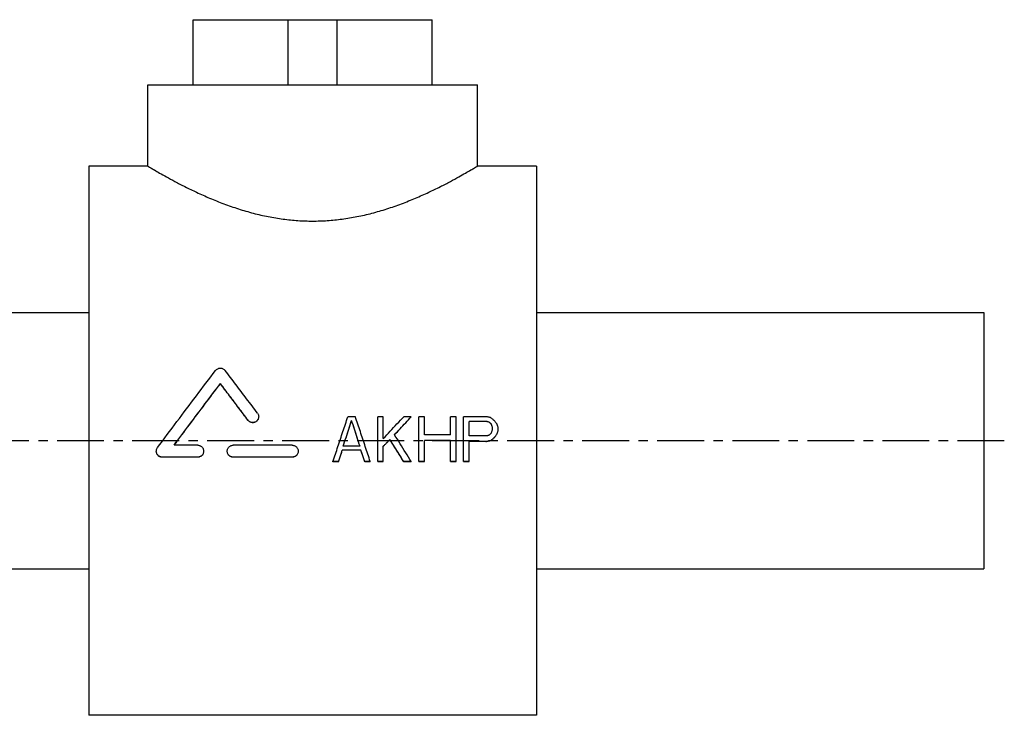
# Model space of a CAD drawing. Header units: millimetres. Extents: x 28 to 512, y 131 to 337.
# Tile 38 of 38: x 270 to 512, y 166 to 337. Entities that reach past the tile are written whole.
import ezdxf

# ---------------------------------------------------------------- set-up
doc = ezdxf.new("R2010")
doc.units = ezdxf.units.MM
doc.header["$LTSCALE"] = 30.734
doc.linetypes.add('CENTER', pattern=[0.6, 0.375, -0.075, 0.075, -0.075])
doc.layers.get('0').update_dxf_attribs({"linetype": 'CONTINUOUS'})
doc.layers.add('DEFAULT_1', color=7, linetype='CENTER')

msp = doc.modelspace()

# ---------------------------------------------------------------- linework, layer by layer
at = {"color": 7, "linetype": 'CONTINUOUS'}
for p, q in [((312.56, 320.63), (312.56, 336.63)), ((312.56, 336.63), (371.27, 336.63)), ((335.92, 320.63), (335.92, 336.63)), ((347.92, 320.63), (347.92, 336.63)), ((371.27, 320.63), (371.27, 336.63)), ((301.42, 300.63), (301.42, 320.63)), ((301.42, 320.63), (382.42, 320.63)), ((382.42, 300.63), (382.42, 320.63)), ((286.92, 300.63), (286.92, 165.63)), ((301.42, 300.63), (286.92, 300.63)), ((396.92, 300.63), (382.42, 300.63)), ((396.92, 300.63), (396.92, 165.63)), ((188.92, 264.63), (286.92, 264.63)), ((396.92, 264.63), (506.92, 264.63)), ((506.92, 264.63), (506.92, 201.63)), ((319.24, 247.14), (319.24, 247.17)), ((326.04, 238.14), (326.04, 238.17)), ((352.42, 239.04), (350.58, 239.04)), ((351.5, 238.08), (351.5, 238.1)), ((359.29, 239.04), (357.92, 239.04)), ((357.92, 228), (357.92, 239.04)), ((359.29, 233.66), (359.29, 239.04)), ((366.17, 239.04), (364.33, 239.04)), ((366.17, 239.01), (366.17, 239.04)), ((369.38, 239.04), (368, 239.04)), ((368, 228), (368, 239.04)), ((369.38, 234.59), (369.38, 239.04)), ((377.17, 239.04), (375.79, 239.04)), ((375.79, 234.59), (375.79, 239.04)), ((377.17, 228), (377.17, 239.04)), ((384.5, 239.04), (379, 239.04)), ((379, 228), (379, 239.04)), ((384.73, 237.87), (380.38, 237.87)), ((380.38, 234.36), (380.38, 237.87)), ((384.73, 237.84), (380.38, 237.84)), ((386.11, 235.77), (386.11, 236.47)), ((387.25, 234.8), (387.25, 234.83)), ((387.48, 235.53), (387.48, 236.47)), ((360.9, 233.4), (360.9, 233.42)), ((375.79, 234.59), (369.38, 234.59)), ((375.79, 233.19), (369.38, 233.19)), ((369.38, 228), (369.38, 233.19)), ((375.79, 233.16), (369.38, 233.16)), ((375.79, 228), (375.79, 233.19)), ((384.73, 234.36), (380.38, 234.36)), ((384.5, 232.95), (380.38, 232.95)), ((380.38, 228), (380.38, 232.95)), ((384.5, 232.93), (380.38, 232.93)), ((384.5, 232.93), (384.5, 232.95)), ((385.65, 233.16), (385.65, 233.19)), ((386.56, 233.86), (386.56, 233.89)), ((313.67, 232.02), (307.86, 232.02)), ((336.92, 232.02), (322.39, 232.02)), ((353.79, 230.83), (349.21, 230.83)), ((349.21, 230.81), (349.21, 230.83)), ((353.79, 230.81), (349.21, 230.81)), ((353.56, 231.78), (349.44, 231.78)), ((353.79, 230.81), (353.79, 230.83)), ((359.29, 228), (359.29, 231.78)), ((313.67, 229.09), (304.96, 229.09)), ((304.96, 229.06), (304.96, 229.09)), ((313.67, 229.06), (304.96, 229.06)), ((313.67, 229.06), (313.67, 229.09)), ((336.92, 229.09), (322.39, 229.09)), ((322.39, 229.06), (322.39, 229.09)), ((336.92, 229.06), (322.39, 229.06)), ((336.92, 229.06), (336.92, 229.09)), ((348.29, 228), (346.92, 228)), ((346.92, 227.97), (346.92, 228)), ((348.29, 227.97), (346.92, 227.97)), ((348.29, 227.97), (348.29, 228)), ((356.08, 228), (354.71, 228)), ((354.71, 227.97), (354.71, 228)), ((356.08, 227.97), (354.71, 227.97)), ((356.08, 227.97), (356.08, 228)), ((359.29, 228), (357.92, 228)), ((359.29, 227.97), (357.92, 227.97)), ((366.17, 228), (364.33, 228)), ((364.33, 227.97), (364.33, 228)), ((366.17, 227.97), (364.33, 227.97)), ((366.17, 227.97), (366.17, 228)), ((369.38, 228), (368, 228)), ((369.38, 227.97), (368, 227.97)), ((377.17, 228), (375.79, 228)), ((377.17, 227.97), (375.79, 227.97)), ((380.38, 228), (379, 228)), ((380.38, 227.97), (379, 227.97)), ((188.92, 201.63), (286.92, 201.63)), ((396.92, 201.63), (506.92, 201.63)), ((396.92, 165.63), (286.92, 165.63))]:
    msp.add_line(p, q, dxfattribs=at)
for points, start_tangent, end_tangent in [([(301.42, 300.63), (301.59, 300.52), (302.13, 300.2), (303.03, 299.68), (304.3, 298.94), (305.97, 298), (308.05, 296.87), (310.53, 295.59), (313.4, 294.2), (316.6, 292.77), (320.06, 291.39), (323.67, 290.13), (327.34, 289.06), (331.02, 288.22), (334.67, 287.61), (338.31, 287.25), (341.92, 287.13), (345.53, 287.25), (349.16, 287.61), (352.82, 288.22), (356.5, 289.06), (360.17, 290.13), (363.78, 291.39), (367.23, 292.77), (370.44, 294.2), (373.31, 295.59), (375.79, 296.87), (377.87, 298), (379.53, 298.94), (380.81, 299.68), (381.71, 300.2), (382.24, 300.52), (382.42, 300.63)], (74.127557, -44.47653), (74.127557, 44.47653)), ([(303.79, 231.43), (308.56, 237.82), (313.34, 244.17), (318.07, 250.4)], (14.166564, 19.057769), (14.394321, 18.886334)), ([(318.07, 250.4), (318.3, 250.65), (318.59, 250.83), (318.9, 250.94), (319.23, 250.98), (319.57, 250.94), (319.88, 250.83), (320.16, 250.65), (320.4, 250.41)], (1.623413, 2.130029), (1.626396, -2.127753)), ([(328.37, 239.91), (325.69, 243.44), (323.03, 246.95), (320.4, 250.41)], (-7.934686, 10.527467), (-8.005704, 10.473562)), ([(307.86, 232.02), (311.65, 237.1), (315.45, 242.16), (319.24, 247.17)], (11.308815, 15.201813), (11.452705, 15.093706)), ([(307.87, 232.01), (311.65, 237.07), (315.45, 242.13), (319.24, 247.14)], (11.296071, 15.184964), (11.440288, 15.076609)), ([(326.04, 238.17), (323.77, 241.19), (321.5, 244.19), (319.24, 247.17)], (-6.780394, 9.016254), (-6.831666, 8.977467)), ([(326.04, 238.14), (323.77, 241.16), (321.5, 244.16), (319.24, 247.14)], (-6.78028, 9.016148), (-6.831784, 8.977185)), ([(328.37, 239.91), (328.53, 239.63), (328.63, 239.32), (328.66, 239.04)], (0.559537, -0.742374), (-0.000047, -0.931623)), ([(328.66, 239.04), (328.66, 238.99), (328.61, 238.67), (328.49, 238.37), (328.31, 238.1), (328.08, 237.88), (327.8, 237.71), (327.49, 237.62), (327.16, 237.59), (326.84, 237.64), (326.54, 237.75), (326.27, 237.93), (326.04, 238.17)], (-0.000183, -3.625037), (-2.17409, 2.891004)), ([(328.66, 238.97), (328.61, 238.65), (328.49, 238.34), (328.31, 238.07), (328.08, 237.85), (327.8, 237.69), (327.49, 237.59), (327.16, 237.56), (326.84, 237.61), (326.54, 237.73), (326.27, 237.91), (326.04, 238.14)], (-0.106293, -3.580809), (-2.148543, 2.857048)), ([(346.92, 228), (348.13, 231.68), (349.36, 235.36), (350.58, 239.04)], (3.643074, 11.044251), (3.690236, 11.028582)), ([(349.44, 231.78), (350.12, 233.89), (350.81, 236), (351.5, 238.1)], (2.054894, 6.330946), (2.070117, 6.325985)), ([(349.45, 231.77), (350.12, 233.86), (350.81, 235.97), (351.5, 238.08)], (2.047195, 6.307297), (2.062372, 6.30235)), ([(353.56, 231.78), (352.88, 233.89), (352.19, 236), (351.5, 238.1)], (-2.054894, 6.330946), (-2.070117, 6.325985)), ([(353.56, 231.77), (352.88, 233.86), (352.19, 235.97), (351.5, 238.08)], (-2.047196, 6.307297), (-2.062372, 6.30235)), ([(356.08, 228), (354.87, 231.68), (353.65, 235.36), (352.42, 239.04)], (-3.643074, 11.044251), (-3.690236, 11.028582)), ([(359.29, 233.66), (360.97, 235.45), (362.65, 237.24), (364.33, 239.04)], (5.032342, 5.389874), (5.050986, 5.372407)), ([(362.04, 234.59), (363.42, 236.08), (364.79, 237.56), (366.17, 239.04)], (4.118649, 4.448502), (4.131351, 4.436708)), ([(362.06, 234.58), (363.42, 236.05), (364.79, 237.53), (366.17, 239.01)], (4.1056, 4.43444), (4.118278, 4.422668)), ([(385.65, 238.8), (385.27, 238.88), (384.88, 238.96), (384.5, 239.04)], (-1.145825, 0.233221), (-1.145838, 0.233153)), ([(385.42, 237.64), (385.19, 237.71), (384.96, 237.79), (384.73, 237.87)], (-0.687489, 0.233571), (-0.687511, 0.233508)), ([(385.42, 237.61), (385.19, 237.69), (384.96, 237.77), (384.73, 237.84)], (-0.687489, 0.233573), (-0.687511, 0.233509)), ([(385.88, 237.17), (385.72, 237.33), (385.57, 237.48), (385.42, 237.64)], (-0.458264, 0.467359), (-0.458405, 0.467221)), ([(385.88, 237.14), (385.72, 237.3), (385.57, 237.46), (385.42, 237.61)], (-0.458263, 0.467364), (-0.458405, 0.467225)), ([(386.56, 238.1), (386.26, 238.34), (385.95, 238.57), (385.65, 238.8)], (-0.916516, 0.700184), (-0.916821, 0.699784)), ([(386.11, 236.47), (386.03, 236.7), (385.95, 236.94), (385.88, 237.17)], (-0.229072, 0.701494), (-0.22926, 0.701433)), ([(387.25, 237.17), (387.02, 237.48), (386.79, 237.79), (386.56, 238.1)], (-0.687231, 0.934496), (-0.687769, 0.9341)), ([(387.48, 236.47), (387.4, 236.7), (387.33, 236.94), (387.25, 237.17)], (-0.229072, 0.701494), (-0.22926, 0.701433)), ([(385.42, 234.59), (385.57, 234.75), (385.72, 234.91), (385.88, 235.06)], (0.458263, 0.468913), (0.458405, 0.468774)), ([(385.88, 235.06), (385.95, 235.3), (386.03, 235.53), (386.11, 235.77)], (0.229072, 0.702765), (0.22926, 0.702704)), ([(386.56, 233.89), (386.79, 234.2), (387.02, 234.52), (387.25, 234.83)], (0.687229, 0.938453), (0.68777, 0.938056)), ([(386.56, 233.86), (386.79, 234.18), (387.02, 234.49), (387.25, 234.8)], (0.687228, 0.938479), (0.687772, 0.93808)), ([(387.25, 234.83), (387.33, 235.06), (387.4, 235.3), (387.48, 235.53)], (0.229072, 0.702978), (0.22926, 0.702916)), ([(359.29, 231.78), (359.83, 232.32), (360.36, 232.87), (360.9, 233.42)], (1.603292, 1.646533), (1.605041, 1.644829)), ([(359.31, 231.76), (359.83, 232.3), (360.36, 232.85), (360.9, 233.4)], (1.590159, 1.633086), (1.591886, 1.631402)), ([(364.33, 228), (363.19, 229.8), (362.05, 231.61), (360.9, 233.42)], (-3.428852, 5.425949), (-3.4461, 5.415011)), ([(364.33, 227.97), (363.19, 229.78), (362.05, 231.58), (360.9, 233.4)], (-3.428811, 5.426236), (-3.44614, 5.415248)), ([(362.05, 234.58), (362.04, 234.59)], (-0.011805, 0.01879), (-0.011805, 0.01879)), ([(366.17, 228), (364.8, 230.19), (363.42, 232.39), (362.05, 234.58)], (-4.100558, 6.582925), (-4.125758, 6.56716)), ([(384.5, 232.95), (384.88, 233.03), (385.27, 233.11), (385.65, 233.19)], (1.145825, 0.234989), (1.145839, 0.23492)), ([(384.5, 232.93), (384.88, 233), (385.27, 233.08), (385.65, 233.16)], (1.145825, 0.234997), (1.145839, 0.234928)), ([(384.73, 234.36), (384.96, 234.44), (385.19, 234.52), (385.42, 234.59)], (0.687489, 0.23456), (0.687511, 0.234496)), ([(385.65, 233.19), (385.95, 233.42), (386.26, 233.66), (386.56, 233.89)], (0.916514, 0.704638), (0.916823, 0.704235)), ([(385.65, 233.16), (385.95, 233.39), (386.26, 233.63), (386.56, 233.86)], (0.916513, 0.704661), (0.916824, 0.704257)), ([(303.5, 230.56), (303.53, 230.84), (303.63, 231.15), (303.79, 231.43)], (-0.000036, 0.938485), (0.558728, 0.751637)), ([(304.96, 229.09), (304.64, 229.13), (304.34, 229.23), (304.06, 229.4), (303.83, 229.62), (303.66, 229.9), (303.55, 230.2), (303.5, 230.52), (303.5, 230.56)], (-2.286358, 0), (-0.000087, 2.291069)), ([(304.96, 229.06), (304.64, 229.1), (304.34, 229.2), (304.06, 229.37), (303.83, 229.6), (303.66, 229.87), (303.55, 230.17), (303.5, 230.49), (303.5, 230.53)], (-2.286418, 0), (-0.000088, 2.29113)), ([(313.67, 232.02), (314, 231.98), (314.3, 231.87), (314.58, 231.7), (314.81, 231.47), (314.98, 231.19), (315.09, 230.88), (315.13, 230.56)], (2.28456, 0), (-0.000002, -2.289306)), ([(315.13, 230.56), (315.09, 230.23), (314.98, 229.92), (314.81, 229.64), (314.58, 229.41), (314.3, 229.23), (313.99, 229.13), (313.67, 229.09)], (-0.000002, -2.291159), (-2.286409, 0)), ([(315.13, 230.53), (315.09, 230.2), (314.98, 229.89), (314.81, 229.61), (314.58, 229.38), (314.3, 229.21), (313.99, 229.1), (313.67, 229.06)], (-0.000002, -2.29122), (-2.28647, 0)), ([(320.94, 230.56), (320.97, 230.88), (321.08, 231.19), (321.26, 231.47), (321.49, 231.7), (321.76, 231.87), (322.07, 231.98), (322.39, 232.02)], (0, 2.289306), (2.28456, 0)), ([(322.39, 229.09), (322.07, 229.13), (321.76, 229.23), (321.49, 229.41), (321.26, 229.64), (321.08, 229.92), (320.97, 230.23), (320.94, 230.56)], (-2.286409, 0), (0, 2.291159)), ([(322.39, 229.06), (322.07, 229.1), (321.76, 229.21), (321.49, 229.38), (321.26, 229.61), (321.08, 229.89), (320.97, 230.2), (320.94, 230.53)], (-2.28647, 0), (0, 2.29122)), ([(336.92, 232.02), (337.24, 231.98), (337.55, 231.87), (337.82, 231.7), (338.05, 231.47), (338.23, 231.19), (338.33, 230.88), (338.37, 230.56)], (2.28456, 0), (-0.000002, -2.289306)), ([(338.37, 230.56), (338.33, 230.23), (338.23, 229.92), (338.05, 229.64), (337.82, 229.41), (337.55, 229.23), (337.24, 229.13), (336.92, 229.09)], (-0.000002, -2.291159), (-2.286409, 0)), ([(338.37, 230.53), (338.33, 230.2), (338.23, 229.89), (338.05, 229.61), (337.82, 229.38), (337.55, 229.21), (337.24, 229.1), (336.92, 229.06)], (-0.000002, -2.29122), (-2.28647, 0)), ([(348.29, 228), (348.6, 228.94), (348.9, 229.89), (349.21, 230.83)], (0.915133, 2.833323), (0.918196, 2.832332)), ([(348.29, 227.97), (348.6, 228.92), (348.9, 229.86), (349.21, 230.81)], (0.915126, 2.833484), (0.918203, 2.832488)), ([(354.71, 228), (354.4, 228.94), (354.1, 229.89), (353.79, 230.83)], (-0.915133, 2.833323), (-0.918195, 2.832332)), ([(354.71, 227.97), (354.4, 228.92), (354.1, 229.86), (353.79, 230.81)], (-0.915126, 2.833484), (-0.918203, 2.832488))]:
    msp.add_spline(points, degree=3, dxfattribs=dict(at, start_tangent=start_tangent, end_tangent=end_tangent))
at = {"layer": 'DEFAULT_1', "color": 2, "linetype": 'CENTER'}
msp.add_line((511.92, 233.13), (27.92, 233.13), dxfattribs=at)

doc.saveas('drawing.dxf')
